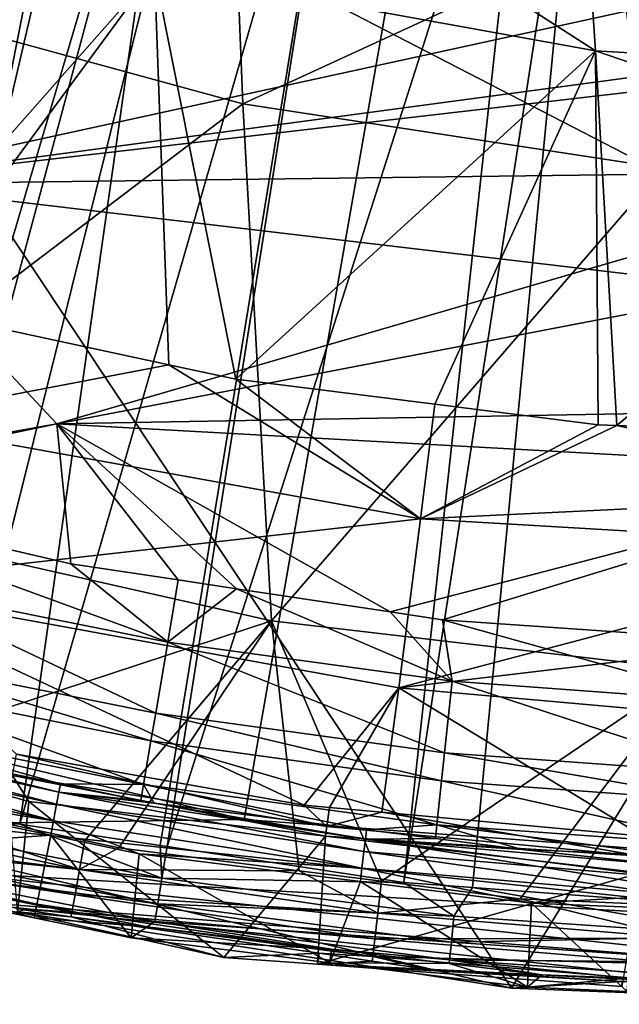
# Model space of a CAD drawing. Extents: x 512 to 878, y 536 to 1026.
# Tile 23 of 256: x 661 to 683, y 536 to 573. Entities that reach past the tile are written whole.
import ezdxf

# ---------------------------------------------------------------- set-up
doc = ezdxf.new("R2010")
doc.units = 0

msp = doc.modelspace()

# ---------------------------------------------------------------- linework, layer by layer
for points in [[(696.199646, 696.199585, 696.199646), (592.039062, 574.86615, 700.419495), (613.074951, 561.11322, 700.419495)], [(696.199646, 696.199585, 696.199646), (613.074951, 561.11322, 700.419495), (623.714905, 556.604065, 700.419495)], [(696.199646, 696.199585, 696.199646), (623.714905, 556.604065, 700.419495), (640.629272, 549.43573, 700.419495)], [(696.199646, 696.199585, 696.199646), (640.629272, 549.43573, 700.419495), (658.522766, 545.207947, 700.419495)], [(696.199646, 696.199585, 696.199646), (658.522766, 545.207947, 700.419495), (669.355408, 542.648438, 700.419495)], [(696.199646, 696.199585, 696.199646), (669.355408, 542.648438, 700.419495), (694.942139, 540.762634, 700.419495)], [(631.125366, 590.307678, 463.897461), (662.185181, 578.719177, 463.758698), (659.656555, 565.973877, 541.362976)], [(664.697083, 587.326233, 737.294067), (658.449219, 588.991638, 737.300049), (647.488281, 545.622986, 736.707642)], [(664.697083, 587.326233, 737.294067), (647.488281, 545.622986, 736.707642), (654.592651, 543.958801, 736.702209)], [(667.192871, 586.66095, 737.291626), (664.697083, 587.326233, 737.294067), (654.592651, 543.958801, 736.702209)], [(667.192871, 586.66095, 737.291626), (654.592651, 543.958801, 736.702209), (655.658203, 543.709167, 736.701416)], [(667.192871, 586.66095, 737.291626), (655.658203, 543.709167, 736.701416), (660.927673, 542.474792, 736.697388)], [(673.402893, 585.66272, 737.28833), (667.192871, 586.66095, 737.291626), (660.927673, 542.474792, 736.697388)], [(673.402893, 585.66272, 737.28833), (660.927673, 542.474792, 736.697388), (666.200623, 541.672913, 736.694763)], [(673.402893, 585.66272, 737.28833), (666.200623, 541.672913, 736.694763), (666.454468, 541.634277, 736.694641)], [(680.183838, 584.572754, 737.284729), (673.402893, 585.66272, 737.28833), (666.454468, 541.634277, 736.694641)], [(680.183838, 584.572754, 737.284729), (666.454468, 541.634277, 736.694641), (675.339722, 540.28302, 736.690247)], [(682.184021, 584.448364, 737.284363), (680.183838, 584.572754, 737.284729), (675.339722, 540.28302, 736.690247)], [(682.184021, 584.448364, 737.284363), (675.339722, 540.28302, 736.690247), (677.926941, 540.090515, 736.689636)], [(682.184021, 584.448364, 737.284363), (677.926941, 540.090515, 736.689636), (688.163452, 539.328857, 736.687195)], [(693.184631, 583.764221, 737.282166), (682.184021, 584.448364, 737.284363), (688.163452, 539.328857, 736.687195)], [(665.97998, 574.505249, 714.528198), (665.565369, 582.410645, 713.94397), (682.543701, 571.500916, 714.286987)], [(665.565369, 582.410645, 713.94397), (682.032288, 579.216431, 713.695496), (682.543701, 571.500916, 714.286987)], [(647.044983, 580.379456, 714.870483), (665.97998, 574.505249, 714.528198), (655.114136, 562.17688, 715.024719)], [(668.914612, 579.210815, 719.14563), (650.568665, 574.634888, 719.9599), (669.302734, 569.517029, 719.654907)], [(684.621826, 576.562378, 718.920837), (668.914612, 579.210815, 719.14563), (669.302734, 569.517029, 719.654907)], [(682.543701, 571.500916, 714.286987), (682.032288, 579.216431, 713.695496), (694.941589, 570.772644, 714.102356)], [(682.032288, 579.216431, 713.695496), (694.941589, 578.477051, 713.526306), (694.941589, 570.772644, 714.102356)], [(659.656555, 565.973877, 541.362976), (662.185181, 578.719177, 463.758698), (694.939636, 561.808044, 541.331726)], [(662.185181, 578.719177, 463.758698), (694.939819, 574.732483, 463.709198), (694.939636, 561.808044, 541.331726)], [(684.621826, 576.562378, 718.920837), (669.302734, 569.517029, 719.654907), (685.082642, 567.10144, 719.453186)], [(646.139832, 576.430725, 733.305786), (694.941589, 575.453613, 733.37439), (653.878113, 566.489014, 733.200317)], [(694.941589, 575.453613, 733.37439), (694.941589, 571.992065, 733.329102), (653.878113, 566.489014, 733.200317)], [(669.302734, 569.517029, 719.654907), (650.568665, 574.634888, 719.9599), (649.851196, 554.737549, 720.010925)], [(655.114136, 562.17688, 715.024719), (665.97998, 574.505249, 714.528198), (656.650024, 561.845886, 715.006531)], [(656.650024, 561.845886, 715.006531), (665.97998, 574.505249, 714.528198), (666.528503, 559.717041, 714.889526)], [(665.97998, 574.505249, 714.528198), (682.543701, 571.500916, 714.286987), (669.041809, 559.175415, 714.859802)], [(666.528503, 559.717041, 714.889526), (665.97998, 574.505249, 714.528198), (669.041809, 559.175415, 714.859802)], [(694.941589, 571.992065, 733.329102), (694.941589, 571.233337, 733.319214), (653.878113, 566.489014, 733.200317)], [(669.041809, 559.175415, 714.859802), (682.543701, 571.500916, 714.286987), (676.513, 558.232971, 714.782776)], [(676.513, 558.232971, 714.782776), (682.543701, 571.500916, 714.286987), (682.636108, 557.460632, 714.719666)], [(682.636108, 557.460632, 714.719666), (682.543701, 571.500916, 714.286987), (683.339111, 557.43512, 714.715576)], [(682.543701, 571.500916, 714.286987), (694.941589, 567.2547, 714.365356), (683.339111, 557.43512, 714.715576)], [(682.543701, 571.500916, 714.286987), (694.941589, 570.772644, 714.102356), (694.941589, 567.2547, 714.365356)], [(694.941589, 571.233337, 733.319214), (694.941589, 566.992981, 733.263306), (653.878113, 566.489014, 733.200317)], [(669.302734, 569.517029, 719.654907), (649.851196, 554.737549, 720.010925), (670.382324, 550.103699, 719.851501)], [(685.082642, 567.10144, 719.453186), (669.302734, 569.517029, 719.654907), (670.382324, 550.103699, 719.851501)], [(653.878113, 566.489014, 733.200317), (694.941589, 566.992981, 733.263306), (662.314819, 557.499878, 733.102051)], [(694.941589, 566.992981, 733.263306), (694.941589, 563.772217, 733.220337), (662.314819, 557.499878, 733.102051)], [(685.082642, 567.10144, 719.453186), (670.382324, 550.103699, 719.851501), (686.183289, 548.253296, 719.749695)], [(683.339111, 557.43512, 714.715576), (694.941589, 567.2547, 714.365356), (694.941589, 557.014221, 714.648132)], [(653.878113, 566.489014, 733.200317), (662.314819, 557.499878, 733.102051), (649.991394, 555.293274, 733.04248)], [(657.710083, 541.429565, 694.154175), (659.656555, 565.973877, 541.362976), (679.382141, 536.313904, 694.151672)], [(659.656555, 565.973877, 541.362976), (694.939636, 561.808044, 541.331726), (679.382141, 536.313904, 694.151672)], [(694.941589, 563.772217, 733.220337), (694.941589, 558.075562, 733.144409), (662.314819, 557.499878, 733.102051)], [(656.650024, 561.845886, 715.006531), (666.528503, 559.717041, 714.889526), (655.563721, 557.628906, 714.576355)], [(694.939636, 561.808044, 541.331726), (694.843567, 537.255432, 694.152161), (679.382141, 536.313904, 694.151672)], [(655.563721, 557.628906, 714.576355), (666.528503, 559.717041, 714.889526), (675.970459, 553.928162, 714.382019)], [(666.528503, 559.717041, 714.889526), (669.041809, 559.175415, 714.859802), (675.970459, 553.928162, 714.382019)], [(669.041809, 559.175415, 714.859802), (676.513, 558.232971, 714.782776), (675.970459, 553.928162, 714.382019)], [(676.513, 558.232971, 714.782776), (682.636108, 557.460632, 714.719666), (675.970459, 553.928162, 714.382019)], [(662.314819, 557.499878, 733.102051), (694.941589, 558.075562, 733.144409), (694.941589, 555.698181, 733.112244)], [(649.991394, 555.293274, 733.04248), (662.314819, 557.499878, 733.102051), (650.710083, 555.068054, 733.041748)], [(650.710083, 555.068054, 733.041748), (662.314819, 557.499878, 733.102051), (662.845703, 552.248169, 733.033081)], [(655.563721, 557.628906, 714.576355), (675.970459, 553.928162, 714.382019), (653.947571, 551.460388, 712.027039)], [(662.314819, 557.499878, 733.102051), (694.941589, 555.698181, 733.112244), (674.835999, 550.438538, 733.02771)], [(669.068359, 551.309021, 733.030334), (662.314819, 557.499878, 733.102051), (674.835999, 550.438538, 733.02771)], [(666.873291, 551.64032, 733.031311), (662.314819, 557.499878, 733.102051), (669.068359, 551.309021, 733.030334)], [(662.845703, 552.248169, 733.033081), (662.314819, 557.499878, 733.102051), (666.873291, 551.64032, 733.031311)], [(682.636108, 557.460632, 714.719666), (683.339111, 557.43512, 714.715576), (675.970459, 553.928162, 714.382019)], [(683.339111, 557.43512, 714.715576), (694.941406, 554.842041, 714.563232), (675.970459, 553.928162, 714.382019)], [(683.339111, 557.43512, 714.715576), (694.941589, 557.014221, 714.648132), (694.941406, 554.842041, 714.563232)], [(674.835999, 550.438538, 733.02771), (694.941589, 555.698181, 733.112244), (676.791016, 550.143494, 733.026855)], [(676.791016, 550.143494, 733.026855), (694.941589, 555.698181, 733.112244), (687.997009, 549.365784, 733.024475)], [(650.710083, 555.068054, 733.041748), (662.845703, 552.248169, 733.033081), (666.479919, 549.299866, 732.695435)], [(655.939941, 551.422363, 732.701843), (650.710083, 555.068054, 733.041748), (666.479919, 549.299866, 732.695435)], [(675.970459, 553.928162, 714.382019), (694.941406, 554.842041, 714.563232), (694.941406, 552.824219, 714.114136)], [(670.382324, 550.103699, 719.851501), (649.851196, 554.737549, 720.010925), (652.419067, 544.205017, 719.784973)], [(653.947571, 551.460388, 712.027039), (675.970459, 553.928162, 714.382019), (675.151611, 547.584351, 711.882874)], [(675.970459, 553.928162, 714.382019), (694.941406, 552.824219, 714.114136), (675.151611, 547.584351, 711.882874)], [(694.941406, 552.824219, 714.114136), (694.941345, 549.941956, 713.472717), (675.151611, 547.584351, 711.882874)], [(662.845703, 552.248169, 733.033081), (666.873291, 551.64032, 733.031311), (666.479919, 549.299866, 732.695435)], [(653.947571, 551.460388, 712.027039), (675.151611, 547.584351, 711.882874), (671.598389, 543.186401, 707.811157)], [(660.808044, 545.105774, 707.821289), (653.947571, 551.460388, 712.027039), (671.598389, 543.186401, 707.811157)], [(666.873291, 551.64032, 733.031311), (669.068359, 551.309021, 733.030334), (666.479919, 549.299866, 732.695435)], [(655.323608, 548.794861, 731.363708), (655.939941, 551.422363, 732.701843), (666.029785, 546.638916, 731.357239)], [(655.939941, 551.422363, 732.701843), (666.479919, 549.299866, 732.695435), (666.029785, 546.638916, 731.357239)], [(666.479919, 549.299866, 732.695435), (669.068359, 551.309021, 733.030334), (677.154053, 547.839417, 732.691162)], [(669.068359, 551.309021, 733.030334), (674.835999, 550.438538, 733.02771), (677.154053, 547.839417, 732.691162)], [(674.835999, 550.438538, 733.02771), (676.791016, 550.143494, 733.026855), (677.154053, 547.839417, 732.691162)], [(670.382324, 550.103699, 719.851501), (652.419067, 544.205017, 719.784973), (663.372437, 541.856812, 719.754944)], [(670.382324, 550.103699, 719.851501), (663.372437, 541.856812, 719.754944), (664.6474, 541.583435, 719.751465)], [(670.382324, 550.103699, 719.851501), (664.6474, 541.583435, 719.751465), (671.416382, 540.722107, 719.732971)], [(670.382324, 550.103699, 719.851501), (671.416382, 540.722107, 719.732971), (674.512573, 540.328125, 719.724487)], [(686.183289, 548.253296, 719.749695), (670.382324, 550.103699, 719.851501), (674.512573, 540.328125, 719.724487)], [(677.154053, 547.839417, 732.691162), (676.791016, 550.143494, 733.026855), (687.898865, 547.052612, 732.68866)], [(676.791016, 550.143494, 733.026855), (687.997009, 549.365784, 733.024475), (687.898865, 547.052612, 732.68866)], [(675.151611, 547.584351, 711.882874), (694.941345, 549.941956, 713.472717), (685.584534, 546.665588, 711.820129)], [(666.029785, 546.638916, 731.357239), (666.479919, 549.299866, 732.695435), (676.871948, 545.155518, 731.352783)], [(666.479919, 549.299866, 732.695435), (677.154053, 547.839417, 732.691162), (676.871948, 545.155518, 731.352783)], [(655.081604, 547.764343, 730.432495), (655.323608, 548.794861, 731.363708), (665.853027, 545.595276, 730.425964)], [(655.323608, 548.794861, 731.363708), (666.029785, 546.638916, 731.357239), (665.853027, 545.595276, 730.425964)], [(686.183289, 548.253296, 719.749695), (674.512573, 540.328125, 719.724487), (679.706665, 539.667175, 719.710266)], [(686.183289, 548.253296, 719.749695), (679.706665, 539.667175, 719.710266), (686.994141, 539.360596, 719.69751)], [(654.701355, 546.148315, 727.952026), (655.081604, 547.764343, 730.432495), (665.575317, 543.958618, 727.945435)], [(655.081604, 547.764343, 730.432495), (665.853027, 545.595276, 730.425964), (665.575317, 543.958618, 727.945435)], [(676.871948, 545.155518, 731.352783), (677.154053, 547.839417, 732.691162), (687.786316, 544.356323, 731.35022)], [(677.154053, 547.839417, 732.691162), (687.898865, 547.052612, 732.68866), (687.786316, 544.356323, 731.35022)], [(671.598389, 543.186401, 707.811157), (675.151611, 547.584351, 711.882874), (672.550476, 543.09967, 707.810364)], [(672.550476, 543.09967, 707.810364), (675.151611, 547.584351, 711.882874), (674.523499, 542.919922, 707.808777)], [(674.523499, 542.919922, 707.808777), (675.151611, 547.584351, 711.882874), (684.313232, 542.028076, 707.80072)], [(675.151611, 547.584351, 711.882874), (685.584534, 546.665588, 711.820129), (684.313232, 542.028076, 707.80072)], [(665.853027, 545.595276, 730.425964), (666.029785, 546.638916, 731.357239), (676.761169, 544.102783, 730.42157)], [(666.029785, 546.638916, 731.357239), (676.871948, 545.155518, 731.352783), (676.761169, 544.102783, 730.42157)], [(650.910156, 545.736633, 724.58783), (651.02478, 546.185059, 725.158752), (662.305725, 543.219543, 724.587402)], [(651.02478, 546.185059, 725.158752), (662.390686, 543.6745, 725.157898), (662.305725, 543.219543, 724.587402)], [(651.02478, 546.185059, 725.158752), (654.573303, 545.617065, 725.798523), (662.390686, 543.6745, 725.157898)], [(654.573303, 545.617065, 725.798523), (654.701355, 546.148315, 727.952026), (662.451782, 543.990356, 725.801697)], [(662.451782, 543.990356, 725.801697), (654.701355, 546.148315, 727.952026), (665.575317, 543.958618, 727.945435)], [(650.75238, 545.119385, 724.2229), (650.910156, 545.736633, 724.58783), (662.188782, 542.593445, 724.222778)], [(650.910156, 545.736633, 724.58783), (662.305725, 543.219543, 724.587402), (662.188782, 542.593445, 724.222778)], [(654.573303, 545.617065, 725.798523), (662.451782, 543.990356, 725.801697), (662.390686, 543.6745, 725.157898)], [(665.575317, 543.958618, 727.945435), (665.853027, 545.595276, 730.425964), (676.587158, 542.451965, 727.940918)], [(665.853027, 545.595276, 730.425964), (676.761169, 544.102783, 730.42157), (676.587158, 542.451965, 727.940918)], [(669.355408, 542.648438, 700.419495), (658.522766, 545.207947, 700.419495), (657.914551, 542.486877, 699.922668)], [(676.761169, 544.102783, 730.42157), (676.871948, 545.155518, 731.352783), (687.742126, 543.298767, 730.418884)], [(676.871948, 545.155518, 731.352783), (687.786316, 544.356323, 731.35022), (687.742126, 543.298767, 730.418884)], [(650.837158, 544.419617, 724.111328), (650.75238, 545.119385, 724.2229), (662.188782, 542.593445, 724.222778)], [(660.652283, 544.302307, 707.294922), (660.808044, 545.105774, 707.821289), (672.4599, 542.379211, 707.291992)], [(660.808044, 545.105774, 707.821289), (671.598389, 543.186401, 707.811157), (672.4599, 542.379211, 707.291992)], [(650.837158, 544.419617, 724.111328), (662.090454, 542.053223, 724.111328), (650.526062, 541.236938, 724.111328)], [(650.837158, 544.419617, 724.111328), (662.188782, 542.593445, 724.222778), (662.090454, 542.053223, 724.111328)], [(652.419067, 544.205017, 719.784973), (652.150085, 543.100525, 719.563904), (663.174805, 540.771057, 719.538452)], [(663.372437, 541.856812, 719.754944), (652.419067, 544.205017, 719.784973), (663.174805, 540.771057, 719.538452)], [(660.504822, 543.535034, 707.111328), (660.652283, 544.302307, 707.294922), (661.273315, 543.327698, 707.111328)], [(661.273315, 543.327698, 707.111328), (660.652283, 544.302307, 707.294922), (672.409729, 542.025024, 707.111328)], [(660.652283, 544.302307, 707.294922), (672.4599, 542.379211, 707.291992), (672.409729, 542.025024, 707.111328)], [(676.587158, 542.451965, 727.940918), (676.761169, 544.102783, 730.42157), (687.672607, 541.640381, 727.938232)], [(676.761169, 544.102783, 730.42157), (687.742126, 543.298767, 730.418884), (687.672607, 541.640381, 727.938232)], [(655.658203, 543.709167, 736.701416), (655.39563, 542.550415, 736.491943), (660.927673, 542.474792, 736.697388)], [(662.305725, 543.219543, 724.587402), (662.390686, 543.6745, 725.157898), (673.849304, 541.452515, 724.587219)], [(662.390686, 543.6745, 725.157898), (662.451782, 543.990356, 725.801697), (665.474854, 543.36615, 725.802856)], [(662.390686, 543.6745, 725.157898), (673.904358, 541.912048, 725.15741), (673.849304, 541.452515, 724.587219)], [(662.390686, 543.6745, 725.157898), (665.969604, 543.263977, 725.803101), (673.904358, 541.912048, 725.15741)], [(662.390686, 543.6745, 725.157898), (665.474854, 543.36615, 725.802856), (665.969604, 543.263977, 725.803101)], [(662.451782, 543.990356, 725.801697), (665.575317, 543.958618, 727.945435), (665.474854, 543.36615, 725.802856)], [(665.474854, 543.36615, 725.802856), (665.575317, 543.958618, 727.945435), (665.969604, 543.263977, 725.803101)], [(665.575317, 543.958618, 727.945435), (676.587158, 542.451965, 727.940918), (673.946838, 542.259583, 725.805664)], [(665.969604, 543.263977, 725.803101), (665.575317, 543.958618, 727.945435), (673.946838, 542.259583, 725.805664)], [(660.504822, 543.535034, 707.111328), (661.273315, 543.327698, 707.111328), (660.847717, 539.184082, 707.111328)], [(660.847717, 539.184082, 707.111328), (661.273315, 543.327698, 707.111328), (668.586487, 537.469666, 707.111328)], [(661.273315, 543.327698, 707.111328), (672.409729, 542.025024, 707.111328), (668.586487, 537.469666, 707.111328)], [(652.150085, 543.100525, 719.563904), (651.919006, 542.166321, 718.932983), (663.174805, 540.771057, 719.538452)], [(662.188782, 542.593445, 724.222778), (662.305725, 543.219543, 724.587402), (673.773621, 540.820251, 724.222717)], [(662.305725, 543.219543, 724.587402), (673.849304, 541.452515, 724.587219), (673.773621, 540.820251, 724.222717)], [(665.969604, 543.263977, 725.803101), (673.946838, 542.259583, 725.805664), (673.904358, 541.912048, 725.15741)], [(671.598389, 543.186401, 707.811157), (672.550476, 543.09967, 707.810364), (672.4599, 542.379211, 707.291992)], [(672.550476, 543.09967, 707.810364), (674.523499, 542.919922, 707.808777), (672.4599, 542.379211, 707.291992)], [(669.355408, 542.648438, 700.419495), (657.914551, 542.486877, 699.922668), (694.942017, 538.553772, 699.922485)], [(662.090454, 542.053223, 724.111328), (662.188782, 542.593445, 724.222778), (665.405334, 541.35614, 724.111328)], [(665.405334, 541.35614, 724.111328), (662.188782, 542.593445, 724.222778), (673.773621, 540.820251, 724.222717)], [(694.942139, 540.762634, 700.419495), (669.355408, 542.648438, 700.419495), (694.942017, 538.553772, 699.922485)], [(672.4599, 542.379211, 707.291992), (674.523499, 542.919922, 707.808777), (684.265991, 541.266968, 707.289307)], [(674.523499, 542.919922, 707.808777), (684.313232, 542.028076, 707.80072), (684.265991, 541.266968, 707.289307)], [(655.39563, 542.550415, 736.491943), (655.179932, 541.595764, 735.863464), (666.263855, 540.448242, 736.485107)], [(660.927673, 542.474792, 736.697388), (655.39563, 542.550415, 736.491943), (666.263855, 540.448242, 736.485107)], [(657.914551, 542.486877, 699.922668), (657.525635, 540.720703, 698.506714), (694.942017, 538.553772, 699.922485)], [(666.200623, 541.672913, 736.694763), (660.927673, 542.474792, 736.697388), (666.263855, 540.448242, 736.485107)], [(672.409729, 542.025024, 707.111328), (672.4599, 542.379211, 707.291992), (684.265991, 541.266968, 707.289307)], [(673.946838, 542.259583, 725.805664), (676.534119, 541.933838, 725.806458), (673.904358, 541.912048, 725.15741)], [(673.946838, 542.259583, 725.805664), (676.587158, 542.451965, 727.940918), (676.534119, 541.933838, 725.806458)], [(676.534119, 541.933838, 725.806458), (676.587158, 542.451965, 727.940918), (679.772827, 541.526062, 725.807556)], [(676.587158, 542.451965, 727.940918), (687.672607, 541.640381, 727.938232), (685.527771, 541.277771, 725.808105)], [(679.772827, 541.526062, 725.807556), (676.587158, 542.451965, 727.940918), (685.527771, 541.277771, 725.808105)], [(650.526062, 541.236938, 724.111328), (662.090454, 542.053223, 724.111328), (661.471741, 538.957397, 724.111328)], [(651.919006, 542.166321, 718.932983), (651.76062, 541.531738, 717.986206), (663.001648, 539.818176, 718.908447)], [(663.174805, 540.771057, 719.538452), (651.919006, 542.166321, 718.932983), (663.001648, 539.818176, 718.908447)], [(661.471741, 538.957397, 724.111328), (662.090454, 542.053223, 724.111328), (665.107727, 538.200195, 724.111328)], [(662.090454, 542.053223, 724.111328), (665.405334, 541.35614, 724.111328), (665.107727, 538.200195, 724.111328)], [(664.6474, 541.583435, 719.751465), (663.372437, 541.856812, 719.754944), (663.174805, 540.771057, 719.538452)], [(668.586487, 537.469666, 707.111328), (672.409729, 542.025024, 707.111328), (672.10022, 537.213806, 707.111328)], [(672.409729, 542.025024, 707.111328), (684.238831, 540.641296, 707.111328), (672.10022, 537.213806, 707.111328)], [(672.409729, 542.025024, 707.111328), (684.265991, 541.266968, 707.289307), (684.238831, 540.641296, 707.111328)], [(673.849304, 541.452515, 724.587219), (673.904358, 541.912048, 725.15741), (685.48468, 540.444153, 724.587036)], [(673.904358, 541.912048, 725.15741), (676.534119, 541.933838, 725.806458), (679.772827, 541.526062, 725.807556)], [(673.904358, 541.912048, 725.15741), (685.50946, 540.906311, 725.157104), (685.48468, 540.444153, 724.587036)], [(673.904358, 541.912048, 725.15741), (679.772827, 541.526062, 725.807556), (685.50946, 540.906311, 725.157104)], [(651.76062, 541.531738, 717.986206), (651.732788, 541.437073, 716.943176), (662.882507, 539.17041, 717.959229)], [(663.001648, 539.818176, 718.908447), (651.76062, 541.531738, 717.986206), (662.882507, 539.17041, 717.959229)], [(655.179932, 541.595764, 735.863464), (655.032715, 540.946106, 734.909973), (666.107239, 539.482178, 735.856628)], [(666.263855, 540.448242, 736.485107), (655.179932, 541.595764, 735.863464), (666.107239, 539.482178, 735.856628)], [(664.6474, 541.583435, 719.751465), (663.174805, 540.771057, 719.538452), (671.416382, 540.722107, 719.732971)], [(666.454468, 541.634277, 736.694641), (666.200623, 541.672913, 736.694763), (666.263855, 540.448242, 736.485107)], [(666.454468, 541.634277, 736.694641), (666.263855, 540.448242, 736.485107), (675.339722, 540.28302, 736.690247)], [(673.773621, 540.820251, 724.222717), (673.849304, 541.452515, 724.587219), (685.450623, 539.80835, 724.222717)], [(673.849304, 541.452515, 724.587219), (685.48468, 540.444153, 724.587036), (685.450623, 539.80835, 724.222717)], [(679.772827, 541.526062, 725.807556), (685.527771, 541.277771, 725.808105), (685.50946, 540.906311, 725.157104)], [(655.000854, 540.818665, 733.858643), (650.526062, 541.236938, 724.111328), (661.471741, 538.957397, 724.111328)], [(651.732788, 541.437073, 716.943176), (660.858887, 539.30304, 716.918091), (662.882507, 539.17041, 717.959229)], [(657.302856, 539.70874, 696.443787), (657.710083, 541.429565, 694.154175), (679.382141, 536.313904, 694.151672)], [(665.107727, 538.200195, 724.111328), (665.405334, 541.35614, 724.111328), (672.572266, 537.272095, 724.111328)], [(665.405334, 541.35614, 724.111328), (673.714172, 540.316345, 724.111328), (672.572266, 537.272095, 724.111328)], [(665.405334, 541.35614, 724.111328), (673.773621, 540.820251, 724.222717), (673.714172, 540.316345, 724.111328)], [(655.032715, 540.946106, 734.909973), (655.000854, 540.818665, 733.858643), (661.567627, 539.469482, 733.85437)], [(661.567627, 539.469482, 733.85437), (655.000854, 540.818665, 733.858643), (661.471741, 538.957397, 724.111328)], [(655.032715, 540.946106, 734.909973), (661.567627, 539.469482, 733.85437), (666.000427, 538.824768, 734.903198)], [(666.107239, 539.482178, 735.856628), (655.032715, 540.946106, 734.909973), (666.000427, 538.824768, 734.903198)], [(657.525635, 540.720703, 698.506714), (657.302856, 539.70874, 696.443787), (694.941956, 536.745972, 698.50592)], [(694.942017, 538.553772, 699.922485), (657.525635, 540.720703, 698.506714), (694.941956, 536.745972, 698.50592)], [(663.174805, 540.771057, 719.538452), (663.001648, 539.818176, 718.908447), (674.372131, 539.132019, 719.512878)], [(671.416382, 540.722107, 719.732971), (663.174805, 540.771057, 719.538452), (674.372131, 539.132019, 719.512878)], [(674.512573, 540.328125, 719.724487), (671.416382, 540.722107, 719.732971), (674.372131, 539.132019, 719.512878)], [(673.714172, 540.316345, 724.111328), (673.773621, 540.820251, 724.222717), (680.135559, 539.512756, 724.111328)], [(673.773621, 540.820251, 724.222717), (685.450623, 539.80835, 724.222717), (680.135559, 539.512756, 724.111328)], [(666.263855, 540.448242, 736.485107), (666.107239, 539.482178, 735.856628), (677.22522, 539.017822, 736.48053)], [(675.339722, 540.28302, 736.690247), (666.263855, 540.448242, 736.485107), (677.22522, 539.017822, 736.48053)], [(672.10022, 537.213806, 707.111328), (684.238831, 540.641296, 707.111328), (683.527405, 536.381714, 707.111328)], [(672.572266, 537.272095, 724.111328), (673.714172, 540.316345, 724.111328), (679.98584, 536.350403, 724.111328)], [(673.714172, 540.316345, 724.111328), (680.135559, 539.512756, 724.111328), (679.98584, 536.350403, 724.111328)], [(679.706665, 539.667175, 719.710266), (674.512573, 540.328125, 719.724487), (674.372131, 539.132019, 719.512878)], [(677.926941, 540.090515, 736.689636), (675.339722, 540.28302, 736.690247), (677.22522, 539.017822, 736.48053)], [(677.926941, 540.090515, 736.689636), (677.22522, 539.017822, 736.48053), (688.263428, 538.263245, 736.478088)], [(688.163452, 539.328857, 736.687195), (677.926941, 540.090515, 736.689636), (688.263428, 538.263245, 736.478088)], [(657.302856, 539.70874, 696.443787), (679.382141, 536.313904, 694.151672), (694.941895, 535.71051, 696.442322)], [(694.941956, 536.745972, 698.50592), (657.302856, 539.70874, 696.443787), (694.941895, 535.71051, 696.442322)], [(663.001648, 539.818176, 718.908447), (662.882507, 539.17041, 717.959229), (674.258667, 538.164246, 718.883911)], [(674.372131, 539.132019, 719.512878), (663.001648, 539.818176, 718.908447), (674.258667, 538.164246, 718.883911)], [(679.706665, 539.667175, 719.710266), (674.372131, 539.132019, 719.512878), (685.724609, 538.197205, 719.486938)], [(686.994141, 539.360596, 719.69751), (679.706665, 539.667175, 719.710266), (685.724609, 538.197205, 719.486938)], [(680.135559, 539.512756, 724.111328), (685.450623, 539.80835, 724.222717), (685.421265, 539.292053, 724.111328)], [(661.071411, 539.253296, 716.917542), (660.858887, 539.30304, 716.918091), (660.847717, 539.184082, 707.111328)], [(661.071411, 539.253296, 716.917542), (660.847717, 539.184082, 707.111328), (662.845581, 538.993164, 716.91272)], [(660.858887, 539.30304, 716.918091), (661.071411, 539.253296, 716.917542), (662.882507, 539.17041, 717.959229)], [(662.882507, 539.17041, 717.959229), (661.071411, 539.253296, 716.917542), (662.845581, 538.993164, 716.91272)], [(661.567627, 539.469482, 733.85437), (661.471741, 538.957397, 724.111328), (665.709473, 538.618591, 733.851624)], [(666.000427, 538.824768, 734.903198), (661.567627, 539.469482, 733.85437), (665.709473, 538.618591, 733.851624)], [(666.107239, 539.482178, 735.856628), (666.000427, 538.824768, 734.903198), (677.128235, 538.044006, 735.852051)], [(677.22522, 539.017822, 736.48053), (666.107239, 539.482178, 735.856628), (677.128235, 538.044006, 735.852051)], [(679.98584, 536.350403, 724.111328), (680.135559, 539.512756, 724.111328), (683.732971, 536.195862, 724.111328)], [(680.135559, 539.512756, 724.111328), (685.421265, 539.292053, 724.111328), (683.732971, 536.195862, 724.111328)], [(662.845581, 538.993164, 716.91272), (660.847717, 539.184082, 707.111328), (668.586487, 537.469666, 707.111328)], [(665.709473, 538.618591, 733.851624), (661.471741, 538.957397, 724.111328), (665.107727, 538.200195, 724.111328)], [(662.882507, 539.17041, 717.959229), (662.845581, 538.993164, 716.91272), (674.180176, 537.505859, 717.932251)], [(672.16687, 537.626404, 716.887573), (662.845581, 538.993164, 716.91272), (668.586487, 537.469666, 707.111328)], [(662.845581, 538.993164, 716.91272), (672.16687, 537.626404, 716.887573), (674.180176, 537.505859, 717.932251)], [(674.258667, 538.164246, 718.883911), (662.882507, 539.17041, 717.959229), (674.180176, 537.505859, 717.932251)], [(685.724609, 538.197205, 719.486938), (674.372131, 539.132019, 719.512878), (674.258667, 538.164246, 718.883911)], [(688.263428, 538.263245, 736.478088), (677.22522, 539.017822, 736.48053), (677.128235, 538.044006, 735.852051)], [(665.709473, 538.618591, 733.851624), (665.107727, 538.200195, 724.111328), (672.634583, 537.777527, 733.848938)], [(666.000427, 538.824768, 734.903198), (665.709473, 538.618591, 733.851624), (672.634583, 537.777527, 733.848938)], [(666.000427, 538.824768, 734.903198), (672.634583, 537.777527, 733.848938), (677.062073, 537.381226, 734.89856)], [(677.128235, 538.044006, 735.852051), (666.000427, 538.824768, 734.903198), (677.062073, 537.381226, 734.89856)], [(672.634583, 537.777527, 733.848938), (665.107727, 538.200195, 724.111328), (672.572266, 537.272095, 724.111328)], [(674.258667, 538.164246, 718.883911), (674.180176, 537.505859, 717.932251), (685.672424, 537.218567, 718.858887)], [(685.724609, 538.197205, 719.486938), (674.258667, 538.164246, 718.883911), (685.672424, 537.218567, 718.858887)], [(688.263428, 538.263245, 736.478088), (677.128235, 538.044006, 735.852051), (688.226746, 537.285339, 735.849609)], [(672.634583, 537.777527, 733.848938), (672.572266, 537.272095, 724.111328), (677.050232, 537.241272, 733.847229)], [(677.062073, 537.381226, 734.89856), (672.634583, 537.777527, 733.848938), (677.050232, 537.241272, 733.847229)], [(677.128235, 538.044006, 735.852051), (677.062073, 537.381226, 734.89856), (688.226746, 537.285339, 735.849609)], [(672.16687, 537.626404, 716.887573), (668.586487, 537.469666, 707.111328), (672.10022, 537.213806, 707.111328)], [(674.159973, 537.334167, 716.882202), (672.16687, 537.626404, 716.887573), (672.10022, 537.213806, 707.111328)], [(674.180176, 537.505859, 717.932251), (672.16687, 537.626404, 716.887573), (674.159973, 537.334167, 716.882202)], [(674.180176, 537.505859, 717.932251), (674.159973, 537.334167, 716.882202), (676.23053, 537.030579, 716.876648)], [(674.180176, 537.505859, 717.932251), (676.23053, 537.030579, 716.876648), (685.636169, 536.552368, 717.90509)], [(685.672424, 537.218567, 718.858887), (674.180176, 537.505859, 717.932251), (685.636169, 536.552368, 717.90509)], [(674.159973, 537.334167, 716.882202), (672.10022, 537.213806, 707.111328), (676.23053, 537.030579, 716.876648)], [(683.534546, 536.565308, 716.859802), (672.10022, 537.213806, 707.111328), (683.527405, 536.381714, 707.111328)], [(676.23053, 537.030579, 716.876648), (672.10022, 537.213806, 707.111328), (683.534546, 536.565308, 716.859802)], [(677.050232, 537.241272, 733.847229), (672.572266, 537.272095, 724.111328), (679.98584, 536.350403, 724.111328)], [(676.23053, 537.030579, 716.876648), (683.534546, 536.565308, 716.859802), (685.636169, 536.552368, 717.90509)], [(677.062073, 537.381226, 734.89856), (677.050232, 537.241272, 733.847229), (680.52124, 536.819702, 733.845886)], [(680.52124, 536.819702, 733.845886), (677.050232, 537.241272, 733.847229), (679.98584, 536.350403, 724.111328)], [(677.062073, 537.381226, 734.89856), (683.763794, 536.690247, 733.845459), (688.20166, 536.619751, 734.896118)], [(688.226746, 537.285339, 735.849609), (677.062073, 537.381226, 734.89856), (688.20166, 536.619751, 734.896118)], [(677.062073, 537.381226, 734.89856), (680.52124, 536.819702, 733.845886), (683.763794, 536.690247, 733.845459)], [(679.382141, 536.313904, 694.151672), (694.843567, 537.255432, 694.152161), (694.941895, 535.71051, 696.442322)], [(683.763794, 536.690247, 733.845459), (680.52124, 536.819702, 733.845886), (679.98584, 536.350403, 724.111328)], [(683.763794, 536.690247, 733.845459), (679.98584, 536.350403, 724.111328), (683.732971, 536.195862, 724.111328)]]:
    msp.add_3dface(points)

doc.saveas('drawing.dxf')
